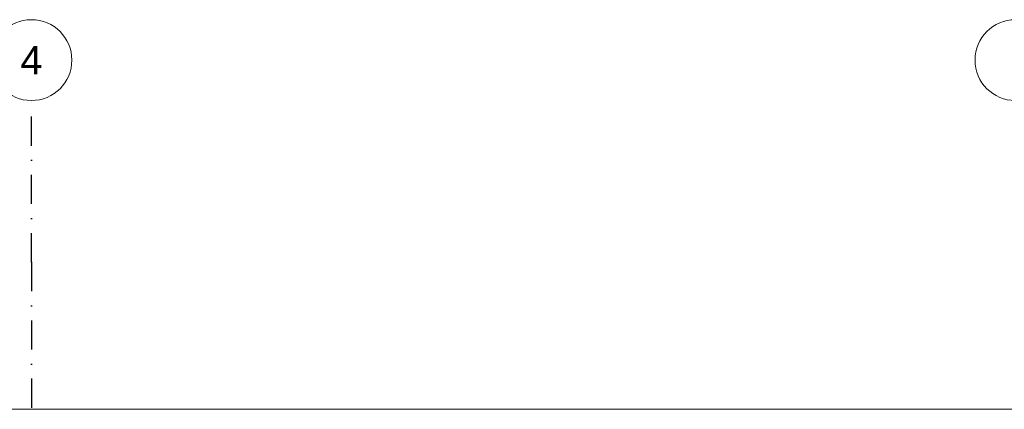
# Model space of a CAD drawing. Header units: millimetres. Extents: x -12989 to 402831, y -50461 to 30884.
# Tile 123 of 175: x 380504 to 386590, y -37871 to -35461. Entities that reach past the tile are written whole.
import ezdxf
from ezdxf.enums import TextEntityAlignment as Align

# ---------------------------------------------------------------- set-up
doc = ezdxf.new("R2010")
doc.units = ezdxf.units.MM
doc.header["$MEASUREMENT"] = 0
doc.linetypes.add('Kropki i Kreski', pattern=[360, 180, -90, 0, -90])
doc.layers.add('Nowe_A__DACHY', color=7, linetype='Continuous')
doc.layers.add('Nowe_Warstwa IFC.Import IFC', color=7, linetype='Continuous')
for name, color, linetype, lineweight in [('Nowe_A__DACHY_Nr_pióra__92', 7, 'Continuous', 13), ('Nowe_Warstwa IFC.Import IFC_Nr_pióra__1', 7, 'Continuous', 13), ('Nowe_Warstwa IFC.Import IFC_Nr_pióra__25', 7, 'Continuous', 25), ('Nowe_Warstwa IFC.Import IFC_Nr_pióra__7', 7, 'Continuous', 13)]:
    doc.layers.add(name, color=color, linetype=linetype, lineweight=lineweight)
doc.styles.add('STYL_AUTOMATYCZNY_1', font='arial.ttf')

# ---------------------------------------------------------------- blocks, each defined once
blk = doc.blocks.new('ElemPrzekroju_174_1', base_point=(362576.7, -45960.6))
at = {"layer": 'Nowe_A__DACHY_Nr_pióra__92', "color": 7, "linetype": 'Continuous', "lineweight": 13}
blk.add_line((399106.7, -37870.7), (362046.7, -37870.7), dxfattribs=at)
blk = doc.blocks.new('Standardowy znacznik osi[7]_1', base_point=(380576.1, -35960.6))
at = {"layer": 'Nowe_Warstwa IFC.Import IFC_Nr_pióra__25', "color": 7, "linetype": 'Kropki i Kreski', "lineweight": 25}
for q in [(380576.1, -35960.6), (380576.1, -48960.6)]:
    blk.add_line((380576.1, -36960.6), q, dxfattribs=at)
blk.add_point((380576.1, -36960.6), dxfattribs=at)
blk.add_point((380576.1, -36960.6), dxfattribs=at)
at = {"layer": 'Nowe_Warstwa IFC.Import IFC_Nr_pióra__7', "color": 7, "linetype": 'Continuous', "lineweight": 13}
blk.add_circle((380576.1, -35710.6), 250, dxfattribs=at)
at = {"layer": 'Nowe_Warstwa IFC.Import IFC_Nr_pióra__1', "color": 7, "lineweight": 13, "style": 'STYL_AUTOMATYCZNY_1'}
for tag, p in [('AC_MarkerText_1_0', (380576.1, -35623.1)), ('AC_MarkerText_1_1', (380576.1, -50123.1))]:
    blk.add_attdef(tag, text='', height=175, rotation=360, dxfattribs=at).set_placement(p, align=Align.TOP_CENTER)
blk = doc.blocks.new('Standardowy znacznik osi[8]_1', base_point=(386659.1, -35960.6))
at = {"layer": 'Nowe_Warstwa IFC.Import IFC_Nr_pióra__7', "color": 7, "linetype": 'Continuous', "lineweight": 13}
blk.add_circle((386659.1, -35710.6), 250, dxfattribs=at)
at = {"layer": 'Nowe_Warstwa IFC.Import IFC_Nr_pióra__1', "color": 7, "lineweight": 13, "style": 'STYL_AUTOMATYCZNY_1'}
for tag, p in [('AC_MarkerText_1_0', (386659.1, -35623.1)), ('AC_MarkerText_1_1', (386659.1, -50123.1))]:
    blk.add_attdef(tag, text='', height=175, rotation=360, dxfattribs=at).set_placement(p, align=Align.TOP_CENTER)

msp = doc.modelspace()

# ---------------------------------------------------------------- block references
at = {"layer": 'Nowe_A__DACHY', "lineweight": 0}
msp.add_blockref('ElemPrzekroju_174_1', (362576.7, -45960.6), dxfattribs=at)

# ---------------------------------------------------------------- next in the draw order: block references
at = {"layer": 'Nowe_Warstwa IFC.Import IFC', "color": 7, "linetype": 'Continuous', "lineweight": 13}
ref = msp.add_blockref('Standardowy znacznik osi[7]_1', (380576.1, -35960.6), dxfattribs=at)
ref.add_attrib('AC_MarkerText_1', '4', dxfattribs={"layer": 'Nowe_Warstwa IFC.Import IFC_Nr_pióra__1', "color": 7, "lineweight": 13, "height": 175, "rotation": 360, "style": 'STYL_AUTOMATYCZNY_1'}).set_placement((380576.1, -35623.1), align=Align.TOP_CENTER)
msp.add_blockref('Standardowy znacznik osi[8]_1', (386659.1, -35960.6), dxfattribs=at)

doc.saveas('drawing.dxf')
